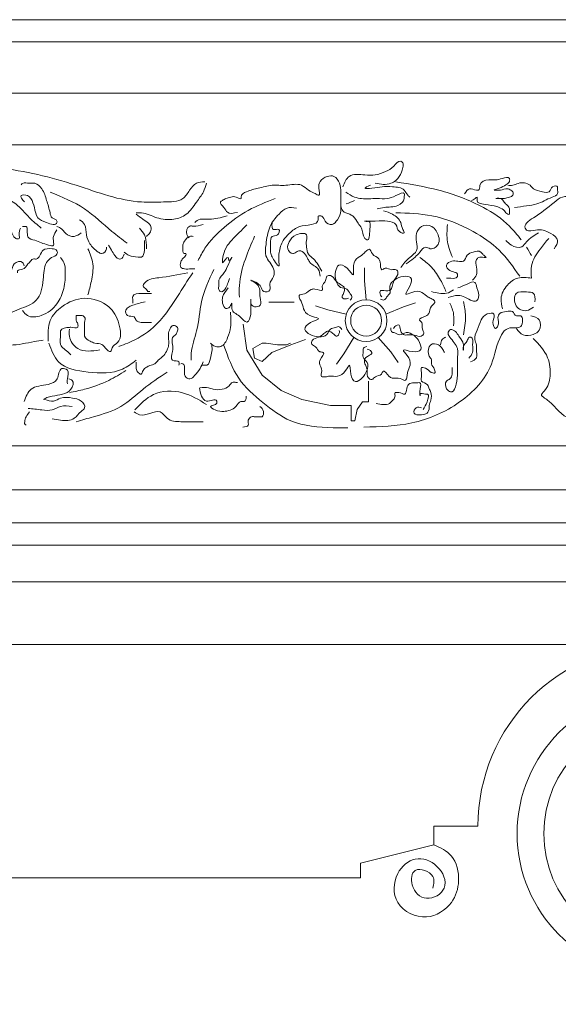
# Model space of a CAD drawing. Extents: x 0 to 286551, y -50 to 581131.
# Tile 183 of 207: x 271465 to 272198, y 560336 to 561675. Entities that reach past the tile are written whole.
import ezdxf

# ---------------------------------------------------------------- set-up
doc = ezdxf.new("R2010")
doc.units = 0
doc.header["$MEASUREMENT"] = 0
doc.layers.add('0.15 GRIJS', color=252, linetype='CONTINUOUS', lineweight=15)

msp = doc.modelspace()

# ---------------------------------------------------------------- linework, layer by layer
at = {"layer": '0.15 GRIJS'}
for points in [[(268371.5, 561675.2), (272336.5, 561675.2)], [(268356.5, 561645.2), (272336.5, 561645.2)], [(268346.5, 561575.2), (272336.5, 561575.2)], [(268196.5, 561505.2), (272336.5, 561505.2)], [(271936.8, 561294.3), (271934.7, 561320.2), (271934.7, 561337.6)], [(271909.8, 561274.7), (271884.5, 561280.8), (271868, 561286.1)], [(271963.7, 561274.7), (271987.7, 561284.7), (272004.2, 561290)], [(271769.6, 561261.1), (271774.7, 561225.7), (271795.4, 561191.8), (271821.2, 561171.1), (271849.3, 561158.6), (271888.4, 561150.5), (271916.4, 561150.5), (271916.4, 561137.9), (271916.4, 561129.8)], [(271854.4, 561240.5), (271834.5, 561233.1), (271808.7, 561222.8), (271795.4, 561210.2), (271785.1, 561214.7), (271782.8, 561227.9), (271795.4, 561235.3), (271800.6, 561235.3), (271816, 561233.1), (271828.6, 561233.1), (271833.8, 561235.3)], [(271920.1, 561243), (271906.5, 561220.9), (271896.3, 561206.8)], [(271953.4, 561243), (271970.3, 561223.3), (271980.5, 561209.2)], [(271916.4, 561129.8), (271921.6, 561129.8), (271924.5, 561145.3), (271931.9, 561155.6), (271940, 561155.6), (271940, 561168.2), (271940, 561183.7)], [(268276.1, 561095.6), (272336.5, 561095.6)], [(268276.1, 561035.6), (272336.5, 561035.6)], [(268243.8, 560990.8), (272336.5, 560990.8)], [(268226.5, 560960.7), (272336.5, 560960.7)], [(268226.5, 560910.7), (272336.5, 560910.7)], [(268216.5, 560825.7), (272336.5, 560825.7)]]:
    msp.add_lwpolyline(points, dxfattribs=at)
msp.add_lwpolyline([(271000.5, 560298.2), (271000.5, 560638.2, -0.414214), (271120.5, 560518.2), (271161.2, 560518.2), (271168.2, 560508.2), (271929, 560508.2), (271929, 560528.2), (272029, 560553.2), (272029, 560578.2), (272089, 560578.2, -1), (272584, 560578.2), (272644, 560578.2), (272644, 560553.2), (272744, 560528.2), (272744, 560508.2), (273504.8, 560508.2), (273511.8, 560518.2), (273552.5, 560518.2, -0.414214), (273672.5, 560638.2), (273672.5, 560298.2)], format="xyb", dxfattribs=at)
for centre, radius in [((271936.8, 561266), 28.4), ((271936.8, 561266), 21), ((272336.5, 560568.3), 194.2), ((272336.5, 560568.3), 157.8)]:
    msp.add_circle(centre, radius, dxfattribs=at)
for points, knots in [([(271905.1, 561448), (271907.4, 561453.6), (271912.7, 561466.5), (271933.2, 561464.1), (271949.5, 561463), (271963.2, 561468.5), (271974.3, 561473.9), (271981.4, 561485.1), (271988.2, 561480.1), (271986.1, 561471.6), (271983, 561461.1), (271969.1, 561449.3), (271956.6, 561451.4), (271949.3, 561452.7)], [0, 0, 0, 0, 16.510081, 38.001091, 52.043049, 66.843699, 80.381672, 91.88419, 95.22697, 101.910958, 114.820523, 129.544004, 150.940972, 150.940972, 150.940972, 150.940972]), ([(271717.4, 561454.7), (271713.3, 561454.5), (271704.7, 561454.1), (271696.1, 561443), (271686.2, 561426.8), (271659.2, 561427.7), (271611.2, 561425.2), (271536.6, 561454), (271443.1, 561477.3), (271341.9, 561475.2), (271294.9, 561436.3), (271272.7, 561417.9)], [0, 0, 0, 0, 11.542918, 24.779048, 39.501429, 65.995542, 96.08537, 187.875314, 296.082834, 390.097909, 474.469119, 474.469119, 474.469119, 474.469119]), ([(271472, 561427.3), (271469, 561430.8), (271463.3, 561437.5), (271476.2, 561437.1), (271482.4, 561430.5), (271485.8, 561419.6), (271488.2, 561404.3), (271500.6, 561399.6), (271516.1, 561394.5), (271516.4, 561403.7), (271508, 561404.5), (271506.3, 561416.4), (271501.9, 561429.2), (271497.8, 561444.1), (271487.7, 561454), (271478.2, 561451.8), (271470.6, 561454.7), (271467.9, 561451.4), (271467.3, 561450.7)], [0, 0, 0, 0, 9.869615, 18.562187, 24.725838, 37.635508, 52.431838, 66.199015, 80.240973, 82.246208, 90.407222, 97.606632, 114.9598, 132.339304, 144.242585, 151.597883, 160.959092, 163.795264, 163.795264, 163.795264, 163.795264]), ([(271719.4, 561452.7), (271718.2, 561448.8), (271715.5, 561439.4), (271704.7, 561426.2), (271694.4, 561409.6), (271673.5, 561402), (271652, 561404.2), (271636, 561413.2), (271626.2, 561412.7), (271623.8, 561412.6)], [0, 0, 0, 0, 12.05017, 28.922028, 50.748424, 68.751949, 92.240849, 114.020242, 121.37554, 121.37554, 121.37554, 121.37554]), ([(271808.8, 561398.5), (271808.6, 561394.5), (271808.2, 561387.2), (271820.8, 561392.8), (271817.2, 561379.9), (271806.4, 561382.6), (271807.1, 561369.5), (271805.9, 561357.5), (271810.1, 561349.3), (271819.1, 561337.7), (271817.7, 561348.5), (271817.9, 561357.7), (271821.3, 561373.3), (271832.3, 561385.2), (271845.9, 561395.8), (271859.7, 561395.1), (271873.7, 561399.8), (271870.1, 561409), (271878.9, 561408.3), (271879.9, 561399.8), (271891, 561393.9), (271898.9, 561404.2), (271902.9, 561413.1), (271902.1, 561426), (271902.9, 561438.5), (271901.5, 561452.6), (271894.7, 561463.5), (271882.7, 561462.8), (271873.5, 561456.3), (271871.3, 561447.2), (271874.9, 561434.2), (271865.5, 561440.2), (271857.9, 561442.5), (271846.9, 561454.2), (271828.1, 561448.4), (271808.7, 561451.5), (271790.6, 561445.8), (271776.6, 561443.1), (271766, 561437.4), (271767.3, 561429.6), (271759.1, 561435.6), (271753, 561434), (271746.2, 561432.5), (271742.1, 561429.7), (271736, 561426.4), (271744.5, 561420.2), (271747.7, 561410.1), (271756.5, 561412), (271762, 561413.2)], [0, 0, 0, 0, 8.917815, 16.273113, 23.89437, 31.518108, 41.088195, 53.119412, 68.66719, 75.285494, 79.964441, 91.327181, 108.680459, 123.402691, 140.277024, 156.546068, 168.048821, 172.727574, 177.408034, 185.568003, 196.033325, 205.971942, 218.881507, 225.565495, 244.280699, 256.478179, 268.380419, 277.741628, 289.244146, 298.814424, 308.171929, 313.264117, 323.729439, 335.231957, 356.629213, 375.351919, 394.499055, 411.215061, 421.615019, 423.620254, 430.601114, 437.956411, 444.93727, 450.327484, 453.670495, 462.386465, 470.546434, 484.588104, 484.588104, 484.588104, 484.588104]), ([(271977.3, 561454.7), (271996.9, 561451.5), (272037.9, 561444.7), (272090.8, 561425.2), (272128.5, 561400.1), (272142.7, 561382.3), (272147.8, 561375.8)], [0, 0, 0, 0, 59.273065, 124.463294, 168.064404, 192.717862, 192.717862, 192.717862, 192.717862]), ([(272070.9, 561438.6), (272073, 561441.7), (272077.1, 561447.8), (272084.4, 561443.5), (272091.6, 561442.8), (272090.2, 561454.3), (272102.4, 561458.2), (272113.4, 561456.8), (272121.4, 561459.1), (272132.4, 561462.3), (272132.2, 561453.9), (272125.6, 561449.7), (272120.8, 561446.7), (272107.7, 561442.8), (272116, 561443.5), (272121.3, 561442.8), (272127.9, 561446.8), (272133.2, 561443.6), (272137.3, 561441.5), (272137.2, 561435.6), (272131.1, 561433.9), (272126, 561431.6), (272120.3, 561432), (272116.9, 561432), (272110.3, 561431.8), (272121.8, 561433.4), (272123.9, 561426.8), (272129, 561423.3), (272132.5, 561418.1), (272131.3, 561414.3), (272132.6, 561410.1), (272127.6, 561410.7), (272125.4, 561416.5), (272118.3, 561420), (272107.8, 561423), (272098.2, 561423.5), (272086.1, 561426.5), (272088.9, 561435.7), (272084.2, 561430.9), (272081.8, 561429.9), (272080.3, 561429.3)], [0, 0, 0, 0, 9.454476, 19.028044, 21.702881, 28.681375, 42.785211, 52.146708, 61.720276, 71.081486, 75.091956, 81.710123, 92.175532, 99.376859, 104.057608, 108.069432, 117.643281, 122.735204, 126.078215, 130.756967, 136.147528, 143.128387, 147.808848, 152.489596, 155.164145, 161.850518, 168.468684, 175.086851, 180.476094, 185.155041, 187.828558, 189.83447, 196.452636, 205.169925, 212.150785, 229.079764, 237.240778, 241.91953, 245.262311, 250.652775, 250.652775, 250.652775, 250.652775]), ([(272138.5, 561419.9), (272144, 561420.6), (272154.3, 561421.7), (272172.6, 561424.3), (272184.1, 561432.2), (272199.1, 561437.2), (272196.8, 561443.8), (272198.1, 561449.8), (272188.2, 561449.1), (272187.4, 561438.8), (272174.9, 561441.9), (272165.5, 561443), (272158.3, 561453.2), (272146, 561454.7), (272137, 561449.3), (272132.1, 561449.8), (272129.8, 561450)], [0, 0, 0, 0, 16.836347, 31.130587, 53.873203, 62.590597, 69.274584, 71.948101, 78.634474, 86.794443, 96.155652, 108.84227, 115.460234, 131.72931, 139.555493, 146.242153, 146.242153, 146.242153, 146.242153]), ([(271494.7, 561391.9), (271489.2, 561396.3), (271476.9, 561406.4), (271459.9, 561428.3), (271432.5, 561437.7), (271405.5, 561447.2), (271382.9, 561446.2), (271369, 561444.1), (271364.3, 561443.3)], [0, 0, 0, 0, 21.320193, 47.792728, 80.995352, 105.334344, 133.41826, 147.602672, 147.602672, 147.602672, 147.602672]), ([(271506.7, 561440.7), (271523, 561434.1), (271554.4, 561421.4), (271584.8, 561391.3), (271604.7, 561376.4), (271611.7, 561371.1)], [0, 0, 0, 0, 52.031617, 100.482415, 126.692969, 126.692969, 126.692969, 126.692969]), ([(271909.1, 561440.6), (271913, 561438.1), (271919.6, 561433.7), (271934.3, 561430.9), (271948.7, 561432.5), (271965.5, 561431.1), (271975.5, 561434.7), (271990, 561442.5), (271988.6, 561434.8), (271989.1, 561428.4), (271978, 561419.3), (271964.3, 561421.1), (271955, 561418.7), (271951.9, 561417.9)], [0, 0, 0, 0, 13.767429, 23.340997, 44.069615, 58.111573, 70.797918, 82.475534, 87.154481, 89.159716, 101.931901, 120.84427, 130.417798, 130.417798, 130.417798, 130.417798]), ([(271942.6, 561450), (271938.8, 561448.4), (271930.8, 561444.9), (271948.3, 561446.1), (271958, 561448.5), (271973.3, 561448.1), (271988.1, 561446.9), (271992.2, 561437.5), (271995.1, 561434.8), (271996.1, 561434)], [0, 0, 0, 0, 8.377606, 17.738815, 31.923227, 45.965185, 62.681191, 70.840995, 74.62299, 74.62299, 74.62299, 74.62299]), ([(271813.2, 561431.9), (271800.6, 561427.1), (271775.4, 561417.5), (271743.6, 561393.6), (271719.9, 561370.5), (271711.1, 561353.4), (271708.2, 561347.7)], [0, 0, 0, 0, 40.12262, 80.381898, 118.698008, 137.851645, 137.851645, 137.851645, 137.851645]), ([(272192.6, 561363.8), (272195.3, 561367.7), (272200.8, 561375.9), (272185.1, 561387.2), (272171.1, 561391.5), (272157.1, 561386.3), (272151.9, 561392.8), (272155.8, 561400.8), (272171.3, 561409.5), (272186.9, 561421.6), (272203.6, 561436), (272217.5, 561433.8), (272232.7, 561433), (272241.6, 561423.3), (272250, 561412.3), (272259.8, 561415.5), (272266, 561415.3), (272267.5, 561415.2)], [0, 0, 0, 0, 12.288961, 25.525229, 46.775038, 58.811085, 62.153601, 69.132094, 81.035496, 115.935968, 129.473593, 143.515551, 155.717493, 174.208536, 180.826703, 194.86866, 199.549121, 199.549121, 199.549121, 199.549121]), ([(271466.6, 561391.9), (271465.4, 561389), (271463.6, 561384.8), (271466, 561376.8), (271456, 561377.4), (271456.1, 561389), (271444.6, 561387.7), (271439.9, 561397.6), (271441.4, 561405), (271441.1, 561411.2), (271442.1, 561417.2), (271437.5, 561420), (271434.5, 561421.9)], [0, 0, 0, 0, 9.570338, 14.249091, 18.929551, 30.430609, 38.054346, 46.770316, 58.133056, 60.806768, 65.48552, 74.939996, 74.939996, 74.939996, 74.939996]), ([(271748.9, 561310.5), (271745.8, 561306.5), (271740.9, 561300.2), (271740.9, 561290.1), (271744.4, 561280.9), (271751.8, 561283.7), (271755, 561293.6), (271752.2, 561276.8), (271764.6, 561275.2), (271774.8, 561258.3), (271780.4, 561273), (271779.5, 561281.7), (271780.6, 561301.4), (271779.1, 561288.5), (271784.6, 561283.3), (271795.4, 561286.4), (271790.4, 561300.8), (271794.7, 561313.9), (271773, 561323.7), (271794.9, 561316.1), (271794.9, 561303.2), (271808.6, 561306.4), (271803.5, 561317.6), (271812.5, 561325), (271811.6, 561340.5), (271798, 561351.5), (271801.1, 561372.7), (271803.5, 561393.2), (271815.9, 561409), (271828.4, 561420.8), (271837.5, 561419.6), (271841.9, 561419)], [0, 0, 0, 0, 14.549641, 22.663496, 31.266424, 36.885909, 42.833274, 50.209453, 64.816588, 77.952669, 89.499204, 94.662549, 110.152582, 115.315927, 122.619291, 130.323124, 140.649813, 159.614412, 169.234405, 183.78669, 193.405246, 201.818377, 209.932232, 221.478768, 231.805456, 252.30244, 267.792473, 291.954954, 313.651786, 327.375829, 339.920477, 339.920477, 339.920477, 339.920477]), ([(271960.6, 561415.2), (271964.7, 561414), (271973.7, 561411.2), (271985.2, 561401.4), (271984.9, 561391.8), (271991.1, 561383.2), (271978.4, 561387.2), (271979.7, 561398.6), (271962.9, 561402.2), (271954.5, 561401.2), (271929.2, 561400.7), (271944, 561402.2), (271941, 561389.3), (271941.6, 561372.6), (271931.4, 561380.5), (271933, 561390.6), (271924.7, 561399.1), (271921.3, 561407.2), (271913.1, 561411.5), (271904.6, 561413.3), (271903.1, 561419.4), (271902.4, 561421.9)], [0, 0, 0, 0, 12.913448, 28.986024, 38.718244, 43.808977, 50.789781, 61.252856, 73.545218, 90.261725, 104.303683, 108.984143, 120.522631, 135.121227, 138.464008, 153.260338, 161.420307, 172.921197, 178.311757, 188.777079, 195.976416, 195.976416, 195.976416, 195.976416]), ([(271977.3, 561412.6), (271993.8, 561412.1), (272030.3, 561411.1), (272078.3, 561391.3), (272120.1, 561363.4), (272137.2, 561338.8), (272145.8, 561326.3)], [0, 0, 0, 0, 48.976721, 109.079226, 152.680102, 197.88684, 197.88684, 197.88684, 197.88684]), ([(271583.6, 561365.8), (271583.7, 561365.1), (271583.9, 561361.3), (271578.2, 561355.3), (271568.8, 561361.2), (271560.7, 561369), (271555.1, 561382.6), (271556, 561396.1), (271549.5, 561401.2), (271546.9, 561403.2)], [0, 0, 0, 0, 2.005235, 11.459711, 16.551822, 32.624399, 45.534069, 59.823057, 69.277533, 69.277533, 69.277533, 69.277533]), ([(271623.8, 561410.6), (271626.7, 561408.4), (271633.9, 561403), (271646.6, 561395.6), (271643, 561384.8), (271639.5, 561381.9), (271637.8, 561380.5)], [0, 0, 0, 0, 11.502518, 28.054304, 35.032984, 41.650947, 41.650947, 41.650947, 41.650947]), ([(271747.6, 561408.6), (271745.4, 561407.9), (271735.7, 561404.8), (271723.4, 561402.9), (271709.9, 561404.8), (271705.8, 561401.2), (271703.5, 561399.2)], [0, 0, 0, 0, 6.980859, 30.536239, 37.2229, 45.940188, 45.940188, 45.940188, 45.940188]), ([(271516.1, 561389.2), (271514.1, 561386.3), (271510.7, 561381.4), (271511.1, 561374.4), (271512.6, 561366.6), (271498.2, 561369.7), (271490.6, 561374.8), (271472.4, 561377.8), (271478.3, 561395.1), (271471.1, 561394.1), (271469.3, 561393.9)], [0, 0, 0, 0, 9.869752, 17.222216, 21.900968, 28.587629, 48.467383, 58.932792, 73.22159, 77.902338, 77.902338, 77.902338, 77.902338]), ([(271548.9, 561385.2), (271545.9, 561383.1), (271539.4, 561378.5), (271527.5, 561383.2), (271522.7, 561391.6), (271517.7, 561393.3), (271516.1, 561393.9)], [0, 0, 0, 0, 10.465322, 22.519444, 32.919199, 38.01131, 38.01131, 38.01131, 38.01131]), ([(271628.4, 561391.9), (271631, 561388.9), (271636.7, 561382.2), (271637.9, 561371.6), (271637.8, 561365.3), (271637.8, 561363.8)], [0, 0, 0, 0, 11.501216, 25.790258, 30.46901, 30.46901, 30.46901, 30.46901]), ([(271714.9, 561396.5), (271710.5, 561395.3), (271704.6, 561393.7), (271697.1, 561395.2), (271691.5, 561390.7), (271691.7, 561382.4), (271695.4, 561379.1), (271696.1, 561378.5)], [0, 0, 0, 0, 13.52282, 18.203569, 21.546349, 33.577566, 36.413738, 36.413738, 36.413738, 36.413738]), ([(271774.7, 561396.1), (271767.4, 561389.1), (271752.9, 561375.2), (271742.5, 561361.8), (271740.5, 561339.4), (271749.1, 561357.9), (271750.1, 561344.5), (271757.3, 561357.9), (271747.1, 561338.9), (271745.2, 561331.2), (271734.8, 561323), (271736.9, 561314.2), (271735.5, 561308.8), (271739.7, 561302.8), (271747, 561310.5), (271748.4, 561317.2), (271750.3, 561321.4), (271751.1, 561323.1)], [0, 0, 0, 0, 29.214068, 57.917276, 63.080621, 73.514378, 77.991264, 83.334851, 94.881258, 106.427968, 119.120206, 126.496385, 131.659729, 135.348374, 144.354624, 152.29966, 157.917553, 157.917553, 157.917553, 157.917553]), ([(271876.4, 561333), (271873.2, 561339.1), (271868.5, 561347.9), (271857.2, 561355.8), (271855.4, 561365.9), (271855.2, 561374), (271857.7, 561386.4), (271839.6, 561383.8), (271832.5, 561374.7), (271828.1, 561364), (271835.6, 561355.2), (271841.6, 561359.1), (271847.1, 561362.5), (271853.8, 561356.9), (271857.2, 561350.8), (271861.3, 561341.9), (271872.8, 561338.4), (271873.9, 561329.8), (271874.4, 561326.3)], [0, 0, 0, 0, 20.209763, 29.664239, 39.396725, 48.75423, 56.106694, 70.148364, 83.384697, 92.954975, 102.409451, 107.501639, 112.593485, 120.390519, 129.106489, 134.495732, 149.219336, 158.951556, 158.951556, 158.951556, 158.951556]), ([(271984, 561338.4), (271987.6, 561343), (271993.9, 561351.2), (272007.7, 561359.7), (272005.3, 561373.1), (272004.1, 561384.6), (272011.6, 561396.4), (272028.5, 561395.9), (272035.7, 561382.9), (272037.2, 561369.5), (272026.2, 561361), (272016.2, 561368.2), (272010.2, 561358.5), (272003, 561351.9), (271996.3, 561346.8), (271992.3, 561343.7), (271991.4, 561343.1)], [0, 0, 0, 0, 17.988028, 31.224158, 43.255569, 54.618309, 66.119525, 80.161195, 96.481293, 105.838797, 119.37677, 126.35763, 136.296246, 145.750859, 157.654141, 160.996921, 160.996921, 160.996921, 160.996921]), ([(272047.5, 561396.5), (272046.9, 561388.6), (272045.7, 561373.4), (272051.5, 561359.2), (272054.2, 561352.4)], [0, 0, 0, 0, 23.393957, 45.166786, 45.166786, 45.166786, 45.166786]), ([(272171.2, 561385.2), (272165.5, 561381.8), (272157, 561376.8), (272148.4, 561363.5), (272134.6, 561366.8), (272129.3, 561372.7), (272127.1, 561375.1)], [0, 0, 0, 0, 20.057026, 29.511639, 43.696052, 53.634668, 53.634668, 53.634668, 53.634668]), ([(271635.1, 561375.1), (271635.4, 561371), (271635.8, 561363.7), (271633.5, 561351.4), (271623.6, 561352.9), (271615.2, 561352.8), (271609.9, 561357.3), (271607.7, 561359.1)], [0, 0, 0, 0, 13.367975, 23.549393, 28.230141, 40.431799, 48.592813, 48.592813, 48.592813, 48.592813]), ([(271701.5, 561380.5), (271699.9, 561380.6), (271694.9, 561381.2), (271690, 561375.3), (271686.8, 561368.4), (271687.4, 561363.2), (271687.8, 561356.4), (271693.3, 561357.8), (271689.9, 561352.4), (271686.8, 561350.1), (271684.2, 561345.4), (271683, 561338), (271691.2, 561335.6), (271697.2, 561336.5), (271701.9, 561336.4), (271703.5, 561336.4)], [0, 0, 0, 0, 4.680749, 14.619152, 19.709885, 27.062349, 32.153082, 34.158993, 39.249613, 42.086126, 47.475537, 54.827807, 59.919994, 69.281204, 73.961664, 73.961664, 73.961664, 73.961664]), ([(271785.1, 561380.6), (271780.6, 561370.4), (271771.3, 561348.9), (271763.7, 561320.7), (271764.2, 561303.2), (271764.4, 561298)], [0, 0, 0, 0, 33.423608, 70.467235, 85.957268, 85.957268, 85.957268, 85.957268]), ([(272161.9, 561323.7), (272161.4, 561329.3), (272160.2, 561343.9), (272172, 561362), (272181.5, 561373.2), (272185.3, 561377.8)], [0, 0, 0, 0, 16.709969, 43.018632, 61.080746, 61.080746, 61.080746, 61.080746]), ([(271380.4, 561216.1), (271374.5, 561212.1), (271364.3, 561205.3), (271365.1, 561189), (271361.9, 561175.8), (271368.1, 561170.5), (271375, 561162.2), (271368.3, 561176.9), (271371.7, 561190), (271390.9, 561202.2), (271410.3, 561205.2), (271427, 561211.5), (271434.4, 561226.1), (271426, 561245.1), (271439.5, 561270), (271463.6, 561282), (271492.6, 561290.7), (271498.1, 561320), (271498.1, 561341.5), (271507.8, 561352.5), (271516.7, 561354.2), (271516.9, 561362.8), (271507.4, 561364.2), (271497, 561364.1), (271493.4, 561355.1), (271489.1, 561348.6), (271482.2, 561351), (271479.7, 561345.7), (271474.7, 561341.6), (271472.1, 561334.3), (271462, 561335.6), (271462.5, 561332), (271462.6, 561331)], [0, 0, 0, 0, 19.387399, 33.566497, 47.602949, 53.76637, 60.384537, 67.363113, 83.52957, 104.125486, 128.464478, 144.314537, 154.777612, 173.600007, 201.426799, 228.716545, 255.031149, 284.623809, 308.481576, 317.936052, 326.653341, 331.332093, 338.533493, 350.73515, 359.45112, 366.069287, 370.749748, 377.367915, 380.204224, 390.604182, 397.585041, 400.258559, 400.258559, 400.258559, 400.258559]), ([(271558.2, 561363.8), (271561.1, 561357), (271567.1, 561342.8), (271563.5, 561320.8), (271559.9, 561307.1), (271558.2, 561301)], [0, 0, 0, 0, 21.772644, 45.252635, 64.544298, 64.544298, 64.544298, 64.544298]), ([(271607.7, 561356.4), (271606.6, 561353.4), (271605.2, 561349.5), (271597.8, 561349.6), (271593.7, 561356.5), (271589.5, 561362.8), (271587.2, 561366.9), (271586.3, 561368.5)], [0, 0, 0, 0, 8.159969, 10.834518, 20.288994, 29.004964, 34.394207, 34.394207, 34.394207, 34.394207]), ([(271915.1, 561293.8), (271916.4, 561295.2), (271918.9, 561298.1), (271914.1, 561303), (271911.6, 561310.4), (271900.3, 561309.4), (271895.1, 561321), (271894.2, 561331.2), (271899, 561344.8), (271911.3, 561338.8), (271921, 561323.2), (271918.5, 561340.1), (271921.6, 561350.3), (271931.9, 561354.9), (271936, 561360.2), (271942.4, 561365.2), (271945, 561354), (271953.6, 561352.2), (271957, 561344.3), (271955.6, 561332.2), (271964.3, 561339.2), (271970.2, 561333.7), (271977.8, 561336.9), (271981.8, 561328.9), (271974.9, 561322.7), (271973.1, 561315.1), (271970.9, 561306.2), (271963.1, 561306.1), (271955, 561308), (271955.7, 561301), (271957.7, 561298.8), (271958.4, 561298.1)], [0, 0, 0, 0, 4.985389, 9.970609, 17.518515, 26.523943, 37.467267, 50.030413, 59.708813, 71.653625, 83.897364, 92.553153, 106.239878, 116.879868, 123.001635, 127.98778, 135.535845, 146.546527, 151.255472, 162.053526, 166.763684, 175.619286, 181.804541, 186.789618, 196.467843, 205.160922, 211.195302, 221.037696, 225.367287, 231.549966, 234.641852, 234.641852, 234.641852, 234.641852]), ([(272081.7, 561320.9), (272083.8, 561323.2), (272088.3, 561328.2), (272087.2, 561338.5), (272084.8, 561347.3), (272090.7, 561353.2), (272094.8, 561352.1), (272101.6, 561351.3), (272097.1, 561354.6), (272095.3, 561356.6), (272091.2, 561361.5), (272082.5, 561359.4), (272073.1, 561356.2), (272071, 561344.8), (272061.2, 561347), (272053.8, 561347.6), (272043.3, 561342.4), (272050.4, 561332.5), (272057.3, 561332.7), (272061.5, 561329.3), (272061.2, 561321.9), (272051.8, 561323.9), (272047, 561323.8), (272046.3, 561323.8)], [0, 0, 0, 0, 9.005157, 19.331846, 29.658535, 33.832051, 41.210951, 44.162684, 47.292736, 51.466252, 54.596304, 64.926936, 74.172065, 83.790457, 91.169645, 99.28655, 108.2928, 116.895894, 125.532695, 128.662747, 131.613257, 144.351579, 146.565306, 146.565306, 146.565306, 146.565306]), ([(271471.3, 561340.4), (271470.9, 561342.2), (271469.4, 561348.1), (271455.3, 561344.9), (271455.5, 561333.9), (271450.3, 561331.8), (271448.6, 561331)], [0, 0, 0, 0, 5.090798, 16.633716, 27.096662, 32.487126, 32.487126, 32.487126, 32.487126]), ([(271469.3, 561279.6), (271471.3, 561277), (271477.4, 561269.4), (271498.8, 561272), (271516.9, 561286.6), (271526.9, 561309.7), (271527.8, 561329), (271527, 561344.3), (271522.6, 561349.6), (271520.8, 561351.8)], [0, 0, 0, 0, 9.454476, 28.176895, 54.919712, 77.65666, 101.136651, 113.33394, 121.493744, 121.493744, 121.493744, 121.493744]), ([(272045.5, 561305.4), (272043.2, 561310.6), (272038, 561322.4), (272026.7, 561339.1), (272015.5, 561347.7), (272010.1, 561351.9)], [0, 0, 0, 0, 17.1579, 38.85489, 59.261088, 59.261088, 59.261088, 59.261088]), ([(271700.8, 561331), (271693.9, 561320.4), (271677.4, 561294.8), (271653, 561257), (271621.3, 561238.5), (271604.6, 561232.3), (271600.5, 561230.8)], [0, 0, 0, 0, 38.196937, 91.551432, 132.373714, 145.287161, 145.287161, 145.287161, 145.287161]), ([(271694.1, 561331), (271681, 561328.4), (271661.4, 561324.6), (271639.7, 561322.9), (271631.3, 561312.1), (271637.9, 561309.8), (271639.4, 561305.1), (271641.7, 561305.4), (271642.7, 561305.6)], [0, 0, 0, 0, 40.013248, 59.893003, 65.282557, 71.900724, 75.243085, 77.917634, 77.917634, 77.917634, 77.917634]), ([(271729.6, 561335.7), (271722.9, 561321.3), (271710.7, 561294.6), (271708.9, 561254.5), (271698.3, 561228.9), (271698.7, 561215.2), (271698.8, 561212)], [0, 0, 0, 0, 47.175433, 87.173951, 118.788105, 128.14561, 128.14561, 128.14561, 128.14561]), ([(271903.6, 561254), (271902.6, 561255.6), (271900.6, 561258.9), (271894.5, 561255.9), (271886.7, 561255.8), (271884.2, 561244.7), (271871.5, 561243.4), (271861.6, 561245.7), (271850.1, 561254.4), (271859.7, 561264.2), (271877.5, 561268.7), (271860.6, 561271.5), (271851.8, 561277.6), (271850.6, 561288.8), (271846.9, 561294.4), (271844.1, 561302), (271855.6, 561301), (271859.9, 561308.7), (271868.5, 561309.4), (271879.6, 561304.4), (271875.6, 561314.8), (271882.7, 561318.7), (271882, 561326.9), (271890.8, 561328.2), (271894.5, 561319.8), (271901.2, 561315.7), (271909, 561310.9), (271906.7, 561303.4), (271902.4, 561296.3), (271909.3, 561294.8), (271912, 561296.1), (271912.9, 561296.5)], [0, 0, 0, 0, 4.985389, 9.970609, 17.518515, 26.523943, 37.467267, 50.030413, 59.708813, 71.653625, 83.897364, 92.553153, 106.239878, 116.879868, 123.001635, 127.98778, 135.535845, 146.546527, 151.255472, 162.053526, 166.763684, 175.619286, 181.804541, 186.789618, 196.467843, 205.160922, 211.195302, 221.037696, 225.367287, 231.549966, 234.641852, 234.641852, 234.641852, 234.641852]), ([(271956.5, 561295.2), (271958.3, 561294.4), (271961.8, 561292.9), (271965, 561299), (271971.3, 561303.6), (271966.8, 561314.1), (271976.3, 561322.6), (271985.7, 561326.6), (272000.1, 561326.2), (271998.1, 561312.7), (271986.3, 561298.6), (272001.7, 561306.2), (272012.3, 561306.5), (272019.9, 561298.1), (272026.1, 561295.8), (272032.9, 561291.2), (272023, 561285.3), (272024, 561276.6), (272017.5, 561271), (272005.6, 561268.5), (272014.9, 561262.4), (272011.5, 561255.1), (272016.9, 561248.9), (272010.5, 561242.6), (272002.5, 561247.3), (271994.7, 561246.6), (271985.6, 561245.9), (271983.1, 561253.4), (271982.4, 561261.6), (271976, 561258.8), (271974.5, 561256.2), (271974, 561255.3)], [0, 0, 0, 0, 4.985389, 9.970609, 17.518515, 26.523943, 37.467267, 50.030413, 59.708813, 71.653625, 83.897364, 92.553153, 106.239878, 116.879868, 123.001635, 127.98778, 135.535845, 146.546527, 151.255472, 162.053526, 166.763684, 175.619286, 181.804541, 186.789618, 196.467843, 205.160922, 211.195302, 221.037696, 225.367287, 231.549966, 234.641852, 234.641852, 234.641852, 234.641852]), ([(272048.5, 561297.3), (272052.9, 561298.8), (272060.4, 561301.3), (272072.3, 561298.4), (272079.1, 561292.9), (272087.4, 561291.8), (272091.8, 561300.2), (272087.7, 561307.9), (272085.7, 561321.1), (272072.5, 561314.7), (272065.6, 561312), (272061.8, 561310.5)], [0, 0, 0, 0, 13.606129, 23.450958, 35.000074, 40.165535, 45.48524, 58.945723, 66.89076, 77.455771, 91.021475, 91.021475, 91.021475, 91.021475]), ([(272122.4, 561282.2), (272121.3, 561286.7), (272118.5, 561298), (272127.2, 561314.4), (272143.2, 561326.1), (272155.5, 561324.5), (272161.9, 561323.7)], [0, 0, 0, 0, 13.517634, 34.153209, 51.027195, 69.749902, 69.749902, 69.749902, 69.749902]), ([(272055.9, 561307.6), (272052.8, 561305.8), (272046.6, 561302.2), (272035.7, 561302.9), (272029, 561304.5), (272025.6, 561305.4)], [0, 0, 0, 0, 10.56459, 20.895223, 31.460193, 31.460193, 31.460193, 31.460193]), ([(272164.6, 561284.2), (272161.6, 561282.2), (272154.1, 561277), (272137.9, 561284), (272137.6, 561306.5), (272153.4, 561304.9), (272167.1, 561304.7), (272166.7, 561296.2), (272166.6, 561291.6)], [0, 0, 0, 0, 10.465322, 26.016922, 42.726891, 56.911303, 66.484872, 78.023309, 78.023309, 78.023309, 78.023309]), ([(271504.2, 561238.1), (271503.8, 561247.9), (271503, 561266.3), (271524.2, 561288.3), (271553.7, 561300.6), (271587.6, 561289), (271601.9, 561263.9), (271604.7, 561237.4), (271591, 561231.6), (271589.6, 561221), (271581.6, 561228.5), (271577.2, 561234.9), (271568.2, 561234.7), (271560.4, 561238.2), (271552.2, 561243.4), (271554.5, 561253.8), (271552.6, 561261.6), (271555.7, 561271.1), (271548.9, 561273.4), (271545.6, 561272.5), (271541.8, 561273.4), (271542.8, 561269.6), (271541.6, 561266), (271544.8, 561262), (271545.3, 561253.9), (271537.2, 561257), (271529.6, 561256.7), (271519.7, 561255.5), (271521.8, 561244.1), (271517.6, 561231.6), (271529.6, 561225), (271534.1, 561220.3), (271535, 561219.4)], [0, 0, 0, 0, 28.199826, 52.853432, 85.643598, 120.322356, 147.607203, 173.08548, 183.485438, 188.576058, 197.293347, 203.911514, 213.485082, 220.686482, 230.625098, 237.977562, 249.340302, 256.692766, 261.784954, 266.465414, 268.471326, 270.476561, 275.155508, 280.246128, 284.92488, 294.286089, 296.292289, 309.205468, 313.884415, 327.920867, 343.993306, 347.775164, 347.775164, 347.775164, 347.775164]), ([(271636, 561291.6), (271630.3, 561290.2), (271623, 561288.4), (271614.1, 561284.9), (271608.4, 561280.7), (271610.8, 561269.9), (271621.8, 561273.7), (271623.4, 561264.7), (271631.6, 561263), (271638.4, 561263.6), (271643.1, 561263.5), (271644.7, 561263.5)], [0, 0, 0, 0, 17.359204, 22.451127, 29.069431, 36.690501, 46.264069, 51.65348, 58.854808, 68.216017, 72.896766, 72.896766, 72.896766, 72.896766]), ([(271644.7, 561302.9), (271640.6, 561303), (271632.7, 561303.2), (271618.1, 561302.4), (271619.4, 561294.1), (271619.3, 561291.1), (271619.3, 561289.6)], [0, 0, 0, 0, 13.373321, 26.059877, 30.738824, 35.417577, 35.417577, 35.417577, 35.417577]), ([(271838.9, 561290.9), (271831.3, 561290.9), (271819.8, 561290.9), (271808.2, 561290.9), (271804.2, 561290.9)], [0, 0, 0, 0, 22.73453, 34.770288, 34.770288, 34.770288, 34.770288]), ([(272069.2, 561292.1), (272070.5, 561285.5), (272073.6, 561270.3), (272070.8, 561255), (272069.2, 561246.4)], [0, 0, 0, 0, 20.133253, 46.11817, 46.11817, 46.11817, 46.11817]), ([(271752.3, 561277.5), (271752.8, 561270.5), (271753.6, 561258.6), (271748.8, 561242.9), (271742.4, 561229.9), (271730.9, 561230), (271727, 561233.5), (271724.9, 561235.4)], [0, 0, 0, 0, 20.720439, 35.319036, 50.56313, 57.918427, 66.079441, 66.079441, 66.079441, 66.079441]), ([(271933.8, 561121.1), (271955.8, 561121.7), (272001.6, 561123), (272065.2, 561150.1), (272109.8, 561197.1), (272114.2, 561237.8), (272129.7, 561259.2), (272147.8, 561253.2), (272150.4, 561265.4), (272148.3, 561274.2), (272139.8, 561270.6), (272136.7, 561280.5), (272127.2, 561277.6), (272118.5, 561277.8), (272114.8, 561268.1), (272118.8, 561261.4), (272113.2, 561254), (272108.2, 561260.6), (272110.2, 561266.7), (272112, 561277.3), (272099.1, 561275.6), (272092.3, 561266.2), (272088.4, 561253.7), (272082.7, 561241.9), (272087.6, 561233.5), (272086.3, 561225.2), (272089.6, 561214.7), (272082.2, 561211.4), (272078.8, 561209.8)], [0, 0, 0, 0, 65.394942, 136.498293, 203.525636, 245.746156, 258.411734, 275.685979, 284.9672, 291.166851, 296.867106, 304.926951, 313.070336, 322.354904, 328.554556, 339.950729, 344.556324, 348.010437, 359.40661, 365.104502, 374.062169, 385.57633, 400.542386, 413.425756, 421.583469, 427.281555, 438.677729, 448.616689, 448.616689, 448.616689, 448.616689]), ([(272050.7, 561289.9), (272052.9, 561284.8), (272057.1, 561274.9), (272056.3, 561264.1), (272055.9, 561258.9)], [0, 0, 0, 0, 16.328598, 31.818631, 31.818631, 31.818631, 31.818631]), ([(272161, 561272.5), (272165.5, 561271.4), (272175, 561268.9), (272174.9, 561252.4), (272163.4, 561246.2), (272149.7, 561244), (272144.1, 561251.7), (272141.5, 561255.4)], [0, 0, 0, 0, 12.745188, 26.583177, 36.522136, 50.389404, 63.054982, 63.054982, 63.054982, 63.054982]), ([(271574.5, 561226.1), (271563.6, 561224.5), (271545.6, 561221.8), (271531.9, 561241.1), (271532.7, 561251), (271533, 561254.2)], [0, 0, 0, 0, 30.15657, 50.366494, 59.723999, 59.723999, 59.723999, 59.723999]), ([(271623.9, 561209.4), (271623.9, 561207.1), (271623.8, 561202.6), (271624.5, 561196.3), (271631.4, 561191.4), (271633, 561199.1), (271637.4, 561202.7), (271643.3, 561205.1), (271649.6, 561206.6), (271654.5, 561213.2), (271661.6, 561217.9), (271666.1, 561225.4), (271668.5, 561232.8), (271668.1, 561240.8), (271667.2, 561249), (271670, 561254.9), (271672.7, 561259.8), (271677.1, 561259.3), (271681, 561256.8), (271680.2, 561251.8), (271678.5, 561246.7), (271671.3, 561242.9), (271673.8, 561232.9), (271674.2, 561224.1), (271668.8, 561209.3), (271683.5, 561212.5), (271682.5, 561207.2), (271682.1, 561205.4)], [0, 0, 0, 0, 6.683988, 13.662481, 19.052945, 24.442188, 31.060355, 36.152278, 43.353678, 49.971844, 59.910461, 68.626431, 75.604924, 82.957388, 92.314893, 99.514122, 102.856639, 107.537387, 110.880168, 115.55892, 120.649718, 127.267885, 136.625584, 145.983089, 158.014306, 166.935448, 171.6142, 171.6142, 171.6142, 171.6142]), ([(271937.9, 561230.7), (271936, 561230.3), (271932.3, 561229.4), (271933.3, 561222.7), (271930.9, 561215.2), (271940.7, 561209.4), (271938.1, 561196.9), (271932.8, 561188.2), (271921, 561180), (271914.6, 561192.1), (271915.8, 561210.4), (271907.9, 561195.2), (271899.4, 561188.8), (271888.4, 561191.1), (271882, 561189.3), (271873.8, 561189), (271878.4, 561199.6), (271872.4, 561206.1), (271874.3, 561214.4), (271882.6, 561223.5), (271871.4, 561222.9), (271869.9, 561230.8), (271861.9, 561232.7), (271863.3, 561241.5), (271872.5, 561242.4), (271878.5, 561247.6), (271885.4, 561253.5), (271891.9, 561248.9), (271897.3, 561242.7), (271900.8, 561248.7), (271900.5, 561251.7), (271900.3, 561252.7)], [0, 0, 0, 0, 4.985389, 9.970609, 17.518515, 26.523943, 37.467267, 50.030413, 59.708813, 71.653625, 83.897364, 92.553153, 106.239878, 116.879868, 123.001635, 127.98778, 135.535845, 146.546527, 151.255472, 162.053526, 166.763684, 175.619286, 181.804541, 186.789618, 196.467843, 205.160922, 211.195302, 221.037696, 225.367287, 231.549966, 234.641852, 234.641852, 234.641852, 234.641852]), ([(271970.6, 561256.2), (271970.5, 561254.3), (271970.1, 561250.4), (271976.9, 561249.3), (271983.2, 561244.7), (271991.8, 561252.2), (272002.8, 561245.9), (272009.5, 561238.2), (272013.6, 561224.4), (272000.2, 561222.1), (271983.1, 561228.9), (271995.1, 561216.7), (271998.6, 561206.6), (271993, 561196.8), (271992.7, 561190.2), (271990.5, 561182.3), (271981.8, 561189.9), (271973.8, 561186.2), (271966.5, 561190.7), (271960.4, 561201.3), (271957.5, 561190.5), (271949.5, 561191.6), (271945.3, 561184.5), (271937.3, 561188.6), (271939.3, 561197.6), (271936.3, 561204.8), (271932.8, 561213.3), (271939.1, 561218), (271946.7, 561221.2), (271942, 561226.5), (271939.1, 561227), (271938.1, 561227.2)], [0, 0, 0, 0, 4.985389, 9.970609, 17.518515, 26.523943, 37.467267, 50.030413, 59.708813, 71.653625, 83.897364, 92.553153, 106.239878, 116.879868, 123.001635, 127.98778, 135.535845, 146.546527, 151.255472, 162.053526, 166.763684, 175.619286, 181.804541, 186.789618, 196.467843, 205.160922, 211.195302, 221.037696, 225.367287, 231.549966, 234.641852, 234.641852, 234.641852, 234.641852]), ([(272076.5, 561214.7), (272078.7, 561217.3), (272083.3, 561222.8), (272080.8, 561232.3), (272083, 561243.5), (272075.6, 561243.8), (272074.9, 561236.1), (272068.2, 561233.8), (272069.3, 561222), (272069.9, 561236.9), (272063.3, 561243), (272058.1, 561253.5), (272050, 561254.1), (272047.4, 561248.3), (272053, 561239.6), (272063.6, 561229.9), (272060, 561209.9), (272062.6, 561193.7), (272057.2, 561163.2), (272044.5, 561173.7), (272043.8, 561183.6), (272054.9, 561187.6), (272054.2, 561195.9), (272053.7, 561202.1)], [0, 0, 0, 0, 9.618401, 19.94509, 30.506392, 32.720119, 38.667485, 47.672483, 52.835827, 60.212006, 71.758541, 86.365474, 88.579201, 94.526709, 100.144602, 118.763652, 134.253686, 154.907063, 179.704171, 186.506394, 196.833083, 202.153597, 217.922359, 217.922359, 217.922359, 217.922359]), ([(271434.5, 561234.8), (271440.5, 561233.8), (271457.5, 561231.1), (271478.5, 561236.5), (271493.4, 561238.8), (271497.4, 561239.5)], [0, 0, 0, 0, 18.165065, 51.261819, 63.46376, 63.46376, 63.46376, 63.46376]), ([(272038.2, 561233.1), (272038.5, 561235.9), (272039, 561240.8), (272043.6, 561242.6), (272045.5, 561243.4)], [0, 0, 0, 0, 7.701208, 13.649946, 13.649946, 13.649946, 13.649946]), ([(272164.3, 561241.6), (272172, 561233.6), (272185.9, 561219.3), (272188.5, 561190.8), (272184.3, 561174.7), (272173.9, 561164.9), (272181.6, 561159.2), (272194.4, 561150.4), (272207.9, 561129.2), (272227.3, 561136.3), (272225.4, 561150.9), (272231.6, 561160.8), (272227, 561172.4), (272238.9, 561174.6), (272241.8, 561154.4), (272262.4, 561147.8), (272274.9, 561138.6), (272292.3, 561138.3), (272286.8, 561123.8), (272301.8, 561128.5), (272315.5, 561128.9), (272309.6, 561143.9), (272324.2, 561140.6), (272330.9, 561139.6), (272335.3, 561139)], [0, 0, 0, 0, 32.565077, 58.008809, 79.927821, 86.491131, 89.945244, 104.441749, 138.996125, 145.197441, 159.413841, 174.268333, 182.40843, 185.766024, 204.331047, 224.881443, 246.052502, 255.5836, 263.723697, 275.124206, 287.527179, 296.481149, 304.624246, 319.484195, 319.484195, 319.484195, 319.484195]), ([(271504.9, 561235.4), (271508.4, 561226), (271517.1, 561202.4), (271560.5, 561194.6), (271599, 561193.5), (271617.9, 561207.5), (271623.9, 561212)], [0, 0, 0, 0, 28.704784, 71.209022, 118.186855, 140.441723, 140.441723, 140.441723, 140.441723]), ([(271726.9, 561232.8), (271727.1, 561229.8), (271727.4, 561223.6), (271724.7, 561215.3), (271723.2, 561204.7), (271717.7, 561205.4), (271715.3, 561205.3), (271713.8, 561205.4), (271712.9, 561205.4)], [0, 0, 0, 0, 8.689223, 18.259501, 28.722402, 31.396951, 33.402863, 36.077412, 36.077412, 36.077412, 36.077412]), ([(271743.4, 561232.2), (271748.9, 561216.5), (271759.5, 561185.8), (271795.8, 561154.5), (271836.2, 561123.5), (271879.2, 561120.1), (271905.3, 561120.3), (271911.9, 561120.3)], [0, 0, 0, 0, 49.035501, 95.684617, 140.778876, 199.279235, 219.310145, 219.310145, 219.310145, 219.310145]), ([(272012.3, 561147.5), (272009.7, 561148.2), (272004.1, 561149.6), (271999.2, 561137.2), (272011.9, 561137.7), (272020.6, 561138.9), (272023, 561145.9), (272022.3, 561152.1), (272025.8, 561158.5), (272026, 561167), (272022.4, 561173.2), (272021.1, 561180.5), (272009.8, 561182), (272013.8, 561192.1), (272009.1, 561204.8), (272021.6, 561199.8), (272024.7, 561195), (272031.3, 561194.2), (272029.9, 561201.9), (272024.5, 561205.4), (272026.6, 561213), (272020.4, 561219), (272020.8, 561227.7), (272025.9, 561235.3), (272035.2, 561234.6), (272040.3, 561228.4), (272042.4, 561224.5), (272043.3, 561222.8)], [0, 0, 0, 0, 7.379188, 15.324044, 25.889296, 33.592853, 41.537709, 44.48822, 52.189427, 62.516311, 68.134203, 73.752095, 83.372089, 91.485944, 101.812633, 109.516246, 119.136482, 121.35021, 125.776072, 135.019286, 140.18263, 146.130138, 158.669661, 162.358306, 172.688939, 179.992507, 185.940015, 185.940015, 185.940015, 185.940015]), ([(271714.9, 561210), (271713.7, 561206.8), (271711.1, 561199.7), (271704.6, 561192.6), (271698.1, 561185.2), (271689.9, 561189.2), (271689, 561197.1), (271690.2, 561207.9), (271685.8, 561207.5), (271684.8, 561207.4)], [0, 0, 0, 0, 10.181531, 22.08377, 30.244896, 35.336819, 45.069226, 54.639564, 57.314113, 57.314113, 57.314113, 57.314113]), ([(271471.5, 561155.9), (271473.9, 561162.4), (271479.4, 561177.2), (271501, 561177.3), (271519.2, 561184.3), (271518.1, 561203.2), (271534.2, 561199), (271529.7, 561188.2), (271530.2, 561182.1), (271530.3, 561180)], [0, 0, 0, 0, 19.153777, 43.492716, 57.596451, 73.144229, 80.767915, 92.799326, 99.483314, 99.483314, 99.483314, 99.483314]), ([(271609.9, 561198), (271602.2, 561193.3), (271584.6, 561182.5), (271558.3, 561173.2), (271539.9, 561169.4), (271533, 561167.9)], [0, 0, 0, 0, 26.952013, 61.855516, 83.105649, 83.105649, 83.105649, 83.105649]), ([(271532.3, 561186.6), (271534.1, 561186.2), (271540.3, 561184.5), (271535.8, 561170), (271523.4, 561165.3), (271511.8, 561163.8), (271502.8, 561161.9), (271499.1, 561159.5), (271497.6, 561158.6)], [0, 0, 0, 0, 5.092111, 17.2894, 30.476374, 44.770578, 52.394315, 57.784529, 57.784529, 57.784529, 57.784529]), ([(271666.1, 561196), (271654.9, 561188.6), (271633.2, 561174.1), (271604.3, 561146.1), (271570.7, 561136.6), (271550.1, 561130.7), (271542.4, 561128.5)], [0, 0, 0, 0, 40.259166, 78.373258, 118.362479, 142.701418, 142.701418, 142.701418, 142.701418]), ([(271621.9, 561144.5), (271629.7, 561152.6), (271647, 561170.4), (271687.4, 561171.8), (271709.1, 561158.3), (271719.5, 561151.9)], [0, 0, 0, 0, 32.786551, 72.328073, 108.808669, 108.808669, 108.808669, 108.808669]), ([(271710.2, 561174.6), (271710.7, 561170.8), (271711.6, 561164), (271719.3, 561152.5), (271733.5, 561161.4), (271734.2, 561150.8), (271719.7, 561150.6), (271733.9, 561142.9), (271744.3, 561141.9), (271758.9, 561145.1), (271763.9, 561156.3), (271768.8, 561155.9), (271773.3, 561155.5), (271773.5, 561159.8), (271773.7, 561163.2)], [0, 0, 0, 0, 11.673329, 21.127602, 35.169559, 37.843271, 47.715025, 55.876039, 67.418674, 85.422199, 94.876471, 97.551308, 99.55722, 107.381026, 107.381026, 107.381026, 107.381026]), ([(271710.9, 561174.6), (271714.7, 561175), (271720.9, 561175.7), (271730.4, 561171.5), (271740.5, 561171.9), (271750, 561175.3), (271753.9, 561183), (271758.8, 561181.9), (271761, 561181.9), (271761.7, 561182)], [0, 0, 0, 0, 11.367409, 18.348212, 30.383971, 40.849292, 47.467459, 52.148208, 54.15412, 54.15412, 54.15412, 54.15412]), ([(272014.5, 561145.3), (272016.2, 561148.2), (272019.5, 561153.6), (272023.4, 561167), (272016.1, 561165.3), (272009.6, 561168.7), (272010.6, 561159.9), (272008.9, 561173.9), (272012.6, 561182.1), (272006.2, 561181.3), (272001.4, 561181.8), (271993, 561180.2), (271992.1, 561172.5), (271989.9, 561163.1), (271983.2, 561168.7), (271979, 561168), (271974.8, 561169), (271977.1, 561162.8), (271973.7, 561158.2), (271966.5, 561149.7), (271957.1, 561151.9), (271950.3, 561153.4)], [0, 0, 0, 0, 11.546407, 21.899433, 24.851166, 32.230066, 34.4429, 44.032107, 52.145767, 55.0975, 60.26296, 67.966518, 76.600599, 82.218492, 90.631674, 92.845402, 95.797135, 100.222997, 105.84089, 113.144458, 131.591995, 131.591995, 131.591995, 131.591995]), ([(271499.6, 561158.6), (271503.7, 561157.2), (271511.2, 561154.6), (271522.4, 561163), (271536.1, 561160.6), (271548.8, 561159.1), (271556.5, 561147.5), (271546.5, 561141.4), (271539.9, 561129.9), (271523, 561129.7), (271513.3, 561131.7), (271509.6, 561132.5)], [0, 0, 0, 0, 12.201941, 22.386052, 38.433922, 51.120267, 61.583342, 68.201509, 81.437776, 100.350118, 111.893035, 111.893035, 111.893035, 111.893035]), ([(271537, 561149.2), (271531.5, 561150), (271521.8, 561151.3), (271509.4, 561142.8), (271493.8, 561144.8), (271483, 561145.9), (271476.8, 561146.5)], [0, 0, 0, 0, 16.04787, 28.340498, 42.382168, 61.21195, 61.21195, 61.21195, 61.21195]), ([(271621.3, 561141.9), (271623.7, 561140.2), (271630.1, 561135.8), (271642.4, 561139.6), (271657.4, 561145.3), (271666.5, 561129.2), (271684.9, 561128.3), (271701, 561128.5), (271711.1, 561128.5), (271714.9, 561128.5)], [0, 0, 0, 0, 8.377512, 22.56164, 36.746024, 49.51866, 68.816838, 87.539257, 98.906666, 98.906666, 98.906666, 98.906666]), ([(271792.4, 561149.2), (271794.4, 561147.3), (271798.3, 561143.7), (271796.8, 561133.9), (271790.3, 561135.5), (271785.8, 561134.9), (271780.3, 561136), (271774.8, 561130.9), (271778.4, 561122.2), (271772.3, 561121.5), (271769, 561121.1)], [0, 0, 0, 0, 8.159804, 15.780986, 20.461734, 25.142195, 29.822944, 36.440907, 43.124894, 50.951077, 50.951077, 50.951077, 50.951077]), ([(271478.8, 561141.9), (271477.1, 561139.7), (271473.8, 561135.7), (271472.4, 561130.1), (271471.7, 561125.6), (271473.3, 561124.4), (271474.2, 561123.8)], [0, 0, 0, 0, 8.159804, 15.138298, 17.811815, 20.648124, 20.648124, 20.648124, 20.648124]), ([(272029, 560553.2), (272037.9, 560549), (272057.9, 560539.6), (272065.8, 560504.9), (272055, 560470.4), (272018.6, 560447), (271972.7, 560468.9), (271973.7, 560513.7), (272002.7, 560539.5), (272036.1, 560527.8), (272051.8, 560493), (272018.1, 560473.3), (271996.3, 560494.1), (271999.7, 560526.2), (272031.9, 560514.1), (272028.8, 560499.8), (272027.6, 560494.3)], [0, 0, 0, 0, 28.405996, 63.469269, 94.515763, 133.494842, 177.413317, 216.682924, 247.576726, 278.632849, 309.679344, 337.34861, 364.148724, 384.229621, 409.521911, 424.949291, 424.949291, 424.949291, 424.949291])]:
    msp.add_open_spline(points, degree=3, knots=knots, dxfattribs=at)
for points in [[(271921.2, 561429.3), (271917.4, 561427.7), (271913.6, 561426.2), (271909.8, 561424.6)], [(272155.2, 561365.8), (272157.4, 561362), (272159.7, 561358.2), (272161.9, 561354.4)]]:
    msp.add_open_spline(points, degree=3, dxfattribs=at)

doc.saveas('drawing.dxf')
